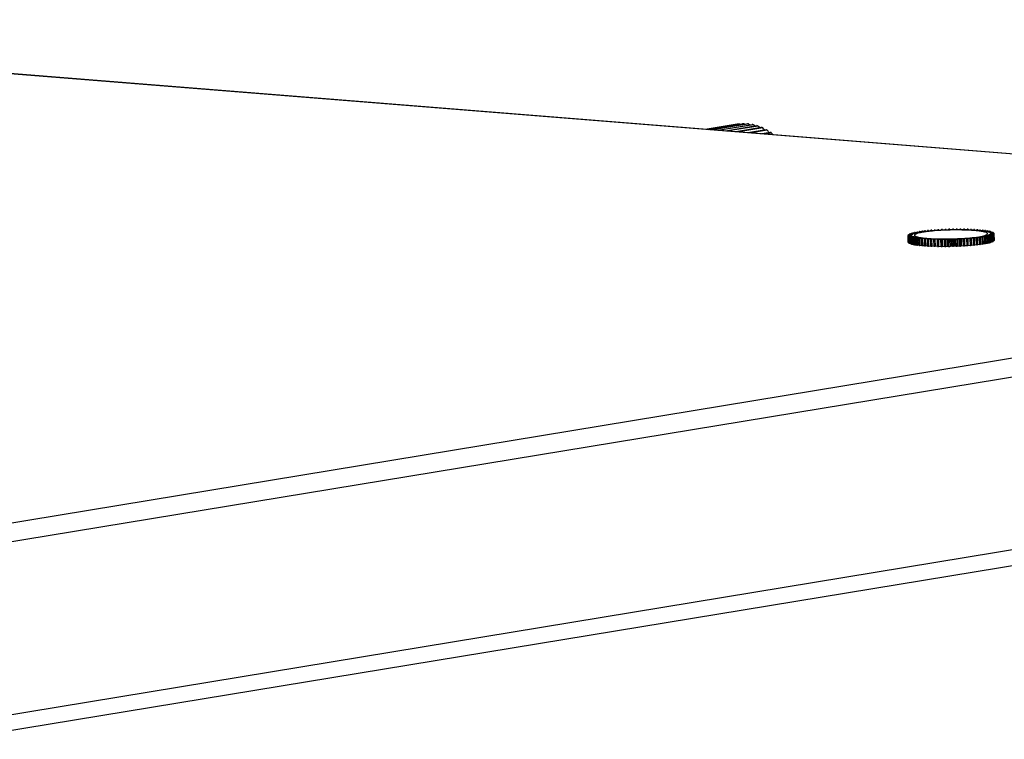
# Model space of a CAD drawing. Header units: millimetres. Extents: x -339 to 255, y 1363 to 1783.
# Tile 35 of 47: x 123 to 159, y 1475 to 1501. Entities that reach past the tile are written whole.
import ezdxf

# ---------------------------------------------------------------- set-up
doc = ezdxf.new("R2010")
doc.units = ezdxf.units.MM
doc.header["$LTSCALE"] = 61.468
doc.layers.get('0').update_dxf_attribs({"linetype": 'CONTINUOUS'})

msp = doc.modelspace()

# ---------------------------------------------------------------- linework, layer by layer
at = {"linetype": 'Continuous'}
for p, q in [((190.4283, 1493.8048), (97.8377, 1501.2254)), ((97.8988, 1501.228), (190.4921, 1493.8072)), ((148.4052, 1497.1802), (149.5501, 1497.3687)), ((149.5977, 1497.3752), (148.4108, 1497.1798)), ((148.4553, 1497.1762), (149.7228, 1497.3849)), ((149.771, 1497.3858), (148.4838, 1497.1739)), ((148.5878, 1497.1656), (149.8973, 1497.3812)), ((149.9458, 1497.3766), (148.6389, 1497.1615)), ((148.8015, 1497.1485), (150.0723, 1497.3576)), ((150.1207, 1497.3476), (148.8749, 1497.1426)), ((149.095, 1497.125), (150.2464, 1497.3145)), ((150.2943, 1497.2991), (149.1901, 1497.1173)), ((149.466, 1497.0952), (150.4183, 1497.252)), ((150.4654, 1497.2313), (149.5821, 1497.0859)), ((149.6121, 1497.3666), (149.5977, 1497.3752)), ((149.8013, 1497.3654), (149.771, 1497.3858)), ((149.8013, 1497.3654), (149.771, 1497.3858)), ((149.9116, 1497.0595), (150.5868, 1497.1706)), ((150.6326, 1497.1449), (150.0478, 1497.0486)), ((150.4285, 1497.0181), (150.7504, 1497.0711)), ((150.7947, 1497.0404), (150.5837, 1497.0056)), ((120.1505, 1482.2217), (190.427, 1493.7892)), ((155.839, 1493.2526), (155.9598, 1493.2612)), ((155.8445, 1493.0044), (155.839, 1493.2526)), ((155.9598, 1493.2612), (155.8393, 1493.2646)), ((155.8393, 1493.2646), (155.8396, 1493.2526)), ((155.965, 1493.2459), (155.8406, 1493.2479)), ((155.8406, 1493.2479), (155.846, 1492.9998)), ((155.8411, 1493.2693), (155.9658, 1493.2767)), ((155.849, 1493.2361), (155.965, 1493.2459)), ((155.8544, 1492.988), (155.849, 1493.2361)), ((155.9658, 1493.2767), (155.8501, 1493.2815)), ((155.8501, 1493.2815), (155.8504, 1493.2699)), ((155.9813, 1493.2309), (155.8539, 1493.2316)), ((155.8539, 1493.2316), (155.8593, 1492.9835)), ((155.8553, 1493.2862), (155.9829, 1493.2924)), ((155.8709, 1493.2201), (155.9813, 1493.2309)), ((155.8764, 1492.972), (155.8709, 1493.2201)), ((155.9829, 1493.2924), (155.8729, 1493.2985)), ((155.8729, 1493.2985), (155.8732, 1493.2871)), ((156.0086, 1493.2164), (155.8791, 1493.2157)), ((155.8791, 1493.2157), (155.8846, 1492.9676)), ((155.8814, 1493.3032), (156.011, 1493.308)), ((155.9047, 1493.2046), (156.0086, 1493.2164)), ((155.9102, 1492.9565), (155.9047, 1493.2046)), ((156.011, 1493.308), (155.9076, 1493.3154)), ((155.9076, 1493.3154), (155.9078, 1493.3042)), ((156.0466, 1493.2025), (155.9162, 1493.2004)), ((155.9162, 1493.2004), (155.9216, 1492.9523)), ((155.9193, 1493.3201), (156.0498, 1493.3236)), ((155.9501, 1493.1898), (156.0466, 1493.2025)), ((155.9555, 1492.9417), (155.9501, 1493.1898)), ((156.0498, 1493.3236), (155.9538, 1493.3322)), ((155.9538, 1493.3322), (155.954, 1493.321)), ((156.0952, 1493.1893), (155.9647, 1493.1859)), ((155.9647, 1493.1859), (155.9702, 1492.9377)), ((155.9686, 1493.3368), (156.0991, 1493.3389)), ((156.0067, 1493.1758), (156.0952, 1493.1893)), ((156.0121, 1492.9277), (156.0067, 1493.1758)), ((156.0991, 1493.3389), (156.0111, 1493.3486)), ((156.0111, 1493.3486), (156.0114, 1493.3375)), ((156.1539, 1493.1769), (156.0243, 1493.1721)), ((156.0243, 1493.1721), (156.0298, 1492.924)), ((156.029, 1493.3531), (156.1585, 1493.3538)), ((156.074, 1493.1627), (156.1539, 1493.1769)), ((156.1585, 1493.3538), (156.0793, 1493.3646)), ((156.1001, 1493.369), (156.2275, 1493.3683)), ((156.2275, 1493.3683), (156.1577, 1493.3801)), ((156.1812, 1493.3843), (156.3057, 1493.3822)), ((156.3057, 1493.3822), (156.2457, 1493.3949)), ((156.2457, 1493.3949), (156.246, 1493.3832)), ((156.2718, 1493.3989), (156.3924, 1493.3954)), ((156.3924, 1493.3954), (156.3428, 1493.4089)), ((156.3428, 1493.4089), (156.343, 1493.3968)), ((156.3712, 1493.4127), (156.4869, 1493.4079)), ((156.4869, 1493.4079), (156.448, 1493.4221)), ((156.448, 1493.4221), (156.4483, 1493.4095)), ((156.4786, 1493.4256), (156.5886, 1493.4194)), ((156.5886, 1493.4194), (156.5607, 1493.4342)), ((156.5607, 1493.4342), (156.561, 1493.421)), ((156.5933, 1493.4374), (156.6966, 1493.43)), ((156.68, 1493.4453), (156.6803, 1493.4312)), ((156.6966, 1493.43), (156.68, 1493.4453)), ((156.7142, 1493.4482), (156.8102, 1493.4396)), ((156.8049, 1493.4552), (156.8053, 1493.44)), ((156.8102, 1493.4396), (156.8049, 1493.4552)), ((156.8406, 1493.4578), (156.9285, 1493.448)), ((156.9285, 1493.448), (156.9346, 1493.4639)), ((156.9714, 1493.4661), (157.0506, 1493.4553)), ((157.0506, 1493.4553), (157.068, 1493.4713)), ((157.1057, 1493.4731), (157.1755, 1493.4613)), ((157.1755, 1493.4613), (157.2042, 1493.4773)), ((157.2424, 1493.4787), (157.3023, 1493.466)), ((157.3023, 1493.466), (157.342, 1493.4819)), ((157.3805, 1493.4829), (157.4301, 1493.4694)), ((157.4301, 1493.4694), (157.4804, 1493.485)), ((157.5189, 1493.4856), (157.5578, 1493.4714)), ((157.5578, 1493.4714), (157.6185, 1493.4867)), ((157.6566, 1493.4869), (157.6845, 1493.4721)), ((157.6845, 1493.4721), (157.755, 1493.4869)), ((157.7926, 1493.4867), (157.8093, 1493.4715)), ((157.8093, 1493.4715), (157.8891, 1493.4857)), ((157.9258, 1493.4851), (157.9311, 1493.4694)), ((157.9311, 1493.4694), (158.0196, 1493.4829)), ((158.0552, 1493.4819), (158.049, 1493.466)), ((158.049, 1493.466), (158.1456, 1493.4787)), ((158.0555, 1493.4669), (158.0552, 1493.4819)), ((158.1797, 1493.4773), (158.1623, 1493.4613)), ((158.1623, 1493.4613), (158.2662, 1493.4731)), ((158.18, 1493.4634), (158.1797, 1493.4773)), ((158.2986, 1493.4713), (158.2699, 1493.4553)), ((158.2699, 1493.4553), (158.3803, 1493.4662)), ((158.2989, 1493.4582), (158.2986, 1493.4713)), ((158.4797, 1493.1722), (158.364, 1493.1771)), ((158.364, 1493.1771), (158.4029, 1493.1629)), ((158.4108, 1493.464), (158.3711, 1493.4481)), ((158.3711, 1493.4481), (158.4871, 1493.4579)), ((158.411, 1493.4515), (158.4108, 1493.464)), ((158.5791, 1493.186), (158.4586, 1493.1895)), ((158.4586, 1493.1895), (158.5082, 1493.176)), ((158.5155, 1493.4553), (158.4651, 1493.4397)), ((158.4651, 1493.4397), (158.5859, 1493.4483)), ((158.4852, 1492.9241), (158.4797, 1493.1722)), ((158.5082, 1493.176), (158.5137, 1492.9279)), ((158.5157, 1493.4433), (158.5155, 1493.4553)), ((158.6697, 1493.2006), (158.5453, 1493.2027)), ((158.5453, 1493.2027), (158.6052, 1493.19)), ((158.6119, 1493.4454), (158.5512, 1493.4302)), ((158.5512, 1493.4302), (158.6759, 1493.4376)), ((158.5846, 1492.9379), (158.5791, 1493.186)), ((158.6052, 1493.19), (158.6107, 1492.9419)), ((158.6121, 1493.4338), (158.6119, 1493.4454)), ((158.7509, 1493.2159), (158.6234, 1493.2166)), ((158.6234, 1493.2166), (158.6933, 1493.2048)), ((158.6992, 1493.4344), (158.6287, 1493.4196)), ((158.6287, 1493.4196), (158.7563, 1493.4257)), ((158.6752, 1492.9525), (158.6697, 1493.2006)), ((158.8219, 1493.2318), (158.6925, 1493.2311)), ((158.6925, 1493.2311), (158.7717, 1493.2203)), ((158.6933, 1493.2048), (158.6987, 1492.9567)), ((158.7769, 1493.4222), (158.6971, 1493.408)), ((158.6971, 1493.408), (158.8266, 1493.4129)), ((158.7563, 1492.9678), (158.7509, 1493.2159)), ((158.8823, 1493.2482), (158.7519, 1493.2461)), ((158.7519, 1493.2461), (158.8398, 1493.2363)), ((158.8443, 1493.4091), (158.7557, 1493.3956)), ((158.7557, 1493.3956), (158.8863, 1493.3991)), ((158.7717, 1493.2203), (158.7771, 1492.9722)), ((158.9317, 1493.2648), (158.8012, 1493.2614)), ((158.8012, 1493.2614), (158.8972, 1493.2528)), ((158.9009, 1493.3951), (158.8043, 1493.3824)), ((158.8043, 1493.3824), (158.9348, 1493.3845)), ((158.8274, 1492.9837), (158.8219, 1493.2318)), ((158.8398, 1493.2363), (158.8453, 1492.9882)), ((158.9695, 1493.2817), (158.84, 1493.2769)), ((158.84, 1493.2769), (158.9434, 1493.2695)), ((158.9462, 1493.3803), (158.8424, 1493.3685)), ((158.8424, 1493.3685), (158.9718, 1493.3692)), ((158.8445, 1493.398), (158.8443, 1493.4091)), ((158.9957, 1493.2987), (158.8681, 1493.2926)), ((158.8681, 1493.2926), (158.978, 1493.2864)), ((158.98, 1493.3648), (158.8696, 1493.354)), ((158.8696, 1493.354), (158.9971, 1493.3533)), ((158.8878, 1493), (158.8823, 1493.2482)), ((159.0098, 1493.3156), (158.8851, 1493.3082)), ((158.8851, 1493.3082), (159.0008, 1493.3034)), ((159.002, 1493.3488), (158.8859, 1493.3391)), ((158.8859, 1493.3391), (159.0104, 1493.337)), ((159.012, 1493.3324), (158.8911, 1493.3238)), ((158.8911, 1493.3238), (159.0116, 1493.3203)), ((158.8972, 1493.2528), (158.9027, 1493.0047)), ((158.9011, 1493.3839), (158.9009, 1493.3951)), ((158.9371, 1493.0167), (158.9317, 1493.2648)), ((158.9434, 1493.2695), (158.9488, 1493.0214)), ((158.9465, 1493.3691), (158.9462, 1493.3803)), ((158.975, 1493.0336), (158.9695, 1493.2817)), ((158.978, 1493.2864), (158.9835, 1493.0383)), ((158.9803, 1493.3534), (158.98, 1493.3648)), ((159.0011, 1493.0506), (158.9957, 1493.2987)), ((159.0008, 1493.3034), (159.0063, 1493.0553)), ((159.0023, 1493.3368), (159.002, 1493.3488)), ((159.0153, 1493.0675), (159.0098, 1493.3156)), ((159.0116, 1493.3203), (159.0171, 1493.0722)), ((159.0174, 1493.0843), (159.012, 1493.3324)), ((190.8985, 1493.157), (120.622, 1481.5895)), ((155.846, 1492.9998), (155.8542, 1492.9997)), ((155.8593, 1492.9835), (155.8761, 1492.9834)), ((155.8846, 1492.9676), (155.9099, 1492.9678)), ((155.9216, 1492.9523), (155.9553, 1492.9529)), ((155.9702, 1492.9377), (156.0119, 1492.9388)), ((156.0298, 1492.924), (156.0793, 1492.9258)), ((156.0795, 1492.9146), (156.074, 1493.1627)), ((156.2222, 1493.1653), (156.0946, 1493.1592)), ((156.0946, 1493.1592), (156.1001, 1492.9111)), ((156.1001, 1492.9111), (156.1569, 1492.9138)), ((156.1517, 1493.1505), (156.2222, 1493.1653)), ((156.1572, 1492.9024), (156.1517, 1493.1505)), ((156.2998, 1493.1548), (156.1751, 1493.1474)), ((156.1751, 1493.1474), (156.1805, 1492.8992)), ((156.1805, 1492.8992), (156.2443, 1492.903)), ((156.2391, 1493.1395), (156.2998, 1493.1548)), ((156.2446, 1492.8914), (156.2391, 1493.1395)), ((156.3859, 1493.1452), (156.265, 1493.1366)), ((156.265, 1493.1366), (156.2705, 1492.8885)), ((156.2705, 1492.8885), (156.3407, 1492.8935)), ((156.3355, 1493.1296), (156.3859, 1493.1452)), ((156.341, 1492.8815), (156.3355, 1493.1296)), ((156.4799, 1493.1368), (156.3638, 1493.1271)), ((156.3638, 1493.1271), (156.3693, 1492.8789)), ((156.3693, 1492.8789), (156.4454, 1492.8853)), ((156.4402, 1493.1209), (156.4799, 1493.1368)), ((156.4457, 1492.8728), (156.4402, 1493.1209)), ((156.581, 1493.1296), (156.4707, 1493.1188)), ((156.4707, 1493.1188), (156.4761, 1492.8706)), ((156.4761, 1492.8706), (156.5576, 1492.8786)), ((156.5524, 1493.1136), (156.581, 1493.1296)), ((156.5578, 1492.8655), (156.5524, 1493.1136)), ((156.6887, 1493.1236), (156.5848, 1493.1118)), ((156.5848, 1493.1118), (156.5903, 1492.8637)), ((156.5903, 1492.8637), (156.6764, 1492.8735)), ((156.6712, 1493.1076), (156.6887, 1493.1236)), ((156.6767, 1492.8595), (156.6712, 1493.1076)), ((156.8019, 1493.1189), (156.7053, 1493.1062)), ((156.7053, 1493.1062), (156.7108, 1492.8581)), ((156.7108, 1492.8581), (156.8009, 1492.8699)), ((156.7958, 1493.103), (156.8019, 1493.1189)), ((156.8013, 1492.8549), (156.7958, 1493.103)), ((156.9199, 1493.1155), (156.8313, 1493.102)), ((156.8313, 1493.102), (156.8368, 1492.8539)), ((156.8368, 1492.8539), (156.9253, 1492.8674)), ((156.9199, 1493.1155), (156.9253, 1492.8674)), ((156.9252, 1493.0999), (156.9199, 1493.1155)), ((156.9306, 1492.8518), (156.9252, 1493.0999)), ((156.9253, 1492.8674), (156.9306, 1492.8518)), ((157.0417, 1493.1135), (156.9618, 1493.0993)), ((156.9618, 1493.0993), (156.9673, 1492.8511)), ((156.9673, 1492.8511), (157.0472, 1492.8654)), ((157.0417, 1493.1135), (157.0472, 1492.8654)), ((157.0583, 1493.0982), (157.0417, 1493.1135)), ((157.0472, 1492.8654), (157.0638, 1492.8501)), ((157.0638, 1492.8501), (157.0583, 1493.0982)), ((157.1664, 1493.1128), (157.0959, 1493.098)), ((157.0959, 1493.098), (157.1014, 1492.8499)), ((157.1014, 1492.8499), (157.1719, 1492.8647)), ((157.1943, 1493.098), (157.1664, 1493.1128)), ((157.1664, 1493.1128), (157.1719, 1492.8647)), ((157.1719, 1492.8647), (157.1998, 1492.8499)), ((157.1998, 1492.8499), (157.1943, 1493.098)), ((157.2932, 1493.1135), (157.2325, 1493.0982)), ((157.2325, 1493.0982), (157.2379, 1492.8501)), ((157.2379, 1492.8501), (157.2986, 1492.8654)), ((157.332, 1493.0993), (157.2932, 1493.1135)), ((157.2932, 1493.1135), (157.2986, 1492.8654)), ((157.2986, 1492.8654), (157.3375, 1492.8512)), ((157.3375, 1492.8512), (157.332, 1493.0993)), ((157.4209, 1493.1155), (157.3705, 1493.0999)), ((157.3705, 1493.0999), (157.376, 1492.8518)), ((157.376, 1492.8518), (157.4263, 1492.8674)), ((157.4705, 1493.102), (157.4209, 1493.1155)), ((157.4209, 1493.1155), (157.4263, 1492.8674)), ((157.4263, 1492.8674), (157.476, 1492.8539)), ((157.476, 1492.8539), (157.4705, 1493.102)), ((157.5486, 1493.1189), (157.509, 1493.1031)), ((157.509, 1493.1031), (157.5144, 1492.855)), ((157.5144, 1492.855), (157.5541, 1492.8708)), ((157.6086, 1493.1062), (157.5486, 1493.1189)), ((157.5486, 1493.1189), (157.5541, 1492.8708)), ((157.5541, 1492.8708), (157.6141, 1492.8581)), ((157.6141, 1492.8581), (157.6086, 1493.1062)), ((157.6754, 1493.1237), (157.6468, 1493.1077)), ((157.6468, 1493.1077), (157.6522, 1492.8596)), ((157.6522, 1492.8596), (157.6809, 1492.8756)), ((157.7453, 1493.1119), (157.6754, 1493.1237)), ((157.6754, 1493.1237), (157.6809, 1492.8756)), ((157.6809, 1492.8756), (157.7508, 1492.8638)), ((157.7508, 1492.8638), (157.7453, 1493.1119)), ((157.8004, 1493.1297), (157.7829, 1493.1137)), ((157.7829, 1493.1137), (157.7884, 1492.8656)), ((157.7884, 1492.8656), (157.8058, 1492.8816)), ((157.8796, 1493.1189), (157.8004, 1493.1297)), ((157.8004, 1493.1297), (157.8058, 1492.8816)), ((157.8058, 1492.8816), (157.885, 1492.8707)), ((157.885, 1492.8707), (157.8796, 1493.1189)), ((157.9224, 1493.1369), (157.9163, 1493.121)), ((157.9163, 1493.121), (157.9218, 1492.8729)), ((157.9218, 1492.8729), (157.9279, 1492.8888)), ((158.0104, 1493.1272), (157.9224, 1493.1369)), ((157.9224, 1493.1369), (157.9279, 1492.8888)), ((157.9279, 1492.8888), (158.0158, 1492.8791)), ((158.0158, 1492.8791), (158.0104, 1493.1272)), ((158.1367, 1493.1368), (158.0407, 1493.1453)), ((158.0407, 1493.1453), (158.046, 1493.1297)), ((158.046, 1493.1297), (158.0515, 1492.8816)), ((158.0511, 1492.8968), (158.1422, 1492.8886)), ((158.1422, 1492.8886), (158.1367, 1493.1368)), ((158.2577, 1493.1475), (158.1543, 1493.1549)), ((158.1543, 1493.1549), (158.171, 1493.1396)), ((158.171, 1493.1396), (158.1764, 1492.8915)), ((158.1761, 1492.9056), (158.2632, 1492.8994)), ((158.2632, 1492.8994), (158.2577, 1493.1475)), ((158.3723, 1493.1594), (158.2624, 1493.1655)), ((158.2624, 1493.1655), (158.2902, 1493.1507)), ((158.2902, 1493.1507), (158.2957, 1492.9026)), ((158.2954, 1492.9158), (158.3778, 1492.9113)), ((158.3778, 1492.9113), (158.3723, 1493.1594)), ((158.4029, 1493.1629), (158.4084, 1492.9147)), ((158.4081, 1492.9273), (158.4852, 1492.9241)), ((158.5134, 1492.94), (158.5846, 1492.9379)), ((158.6104, 1492.9536), (158.6752, 1492.9525)), ((158.6985, 1492.9681), (158.7563, 1492.9678)), ((158.7769, 1492.9834), (158.8274, 1492.9837)), ((158.845, 1492.9994), (158.8878, 1493)), ((158.9024, 1493.0158), (158.9371, 1493.0167)), ((158.9486, 1493.0326), (158.975, 1493.0336)), ((158.9832, 1493.0497), (159.0011, 1493.0506)), ((159.006, 1493.067), (159.0153, 1493.0675)), ((159.0168, 1493.0842), (159.0174, 1493.0843)), ((121.4071, 1475.3439), (190.3935, 1486.699)), ((191.0517, 1486.2097), (120.743, 1474.6369))]:
    msp.add_line(p, q, dxfattribs=at)
for centre, radius, start, end in [((149.7775, 1495.8626), 1.5232, 90.2425, 92.05567), ((149.7756, 1495.8183), 1.5676, 83.76656, 85.54536), ((136.9305, 1480.2433), 21.5162, 52.63395, 52.77785), ((149.7651, 1495.7501), 1.6366, 77.45284, 79.18128), ((137.2631, 1482.2496), 19.831, 49.38133, 49.58222), ((149.7413, 1495.6607), 1.7291, 71.34985, 73.01605), ((137.6559, 1484.0062), 18.3421, 46.18538, 46.44588), ((149.7006, 1495.5539), 1.8435, 65.49019, 67.08673), ((138.1212, 1485.5739), 16.9786, 43.03784, 43.36125), ((149.6406, 1495.4343), 1.9774, 59.89083, 61.41448), ((138.665, 1486.9886), 15.6963, 39.92871, 40.31935), ((149.5608, 1495.3071), 2.1276, 54.55506, 56.00613), ((139.0854, 1488.1178), 14.7214, 37.03942, 37.30794), ((156.0564, 1493.6024), 0.4258, 249.12023, 250.76272), ((156.0817, 1492.8973), 0.4529, 111.01549, 112.60916), ((156.1708, 1493.9721), 0.8128, 254.24255, 255.31095), ((156.2144, 1492.5187), 0.8543, 106.72441, 107.7672), ((156.3, 1494.5173), 1.3732, 257.66426, 258.41805), ((156.3692, 1491.9639), 1.4303, 103.75968, 104.49864), ((156.5392, 1491.2244), 2.1891, 101.5709, 102.12696), ((156.7168, 1490.3062), 3.1243, 99.87056, 100.30901), ((156.8945, 1489.2301), 4.215, 98.4951, 98.85407), ((157.0687, 1488.0019), 5.4555, 97.34567, 97.64728), ((156.9491, 1489.9984), 3.4219, 98.38879, 99.33001), ((157.2253, 1486.7227), 6.7443, 96.3562, 96.61804), ((157.1073, 1488.9122), 4.5196, 96.88184, 98.36505), ((157.3629, 1485.4211), 8.0532, 95.48432, 95.71696), ((157.2794, 1487.5039), 5.9384, 95.78556, 96.90209), ((157.478, 1484.1566), 9.3229, 94.69935, 94.91035), ((157.4071, 1486.251), 7.1978, 94.79371, 95.79155), ((157.5686, 1482.9901), 10.4929, 93.97874, 94.17375), ((157.6347, 1481.9798), 11.5054, 93.30527, 93.48867), ((157.678, 1481.1774), 12.3089, 92.66523, 92.84056), ((157.7018, 1480.6247), 12.8621, 92.04718, 92.21744), ((157.7108, 1480.3509), 13.1361, 91.44109, 91.60898), ((157.7107, 1480.3706), 13.1165, 90.83768, 91.00573), ((157.7076, 1480.6828), 12.8042, 90.22782, 90.3986), ((157.7078, 1481.2712), 12.2158, 89.60201, 89.77822), ((157.7172, 1482.1051), 11.3818, 88.94972, 89.13444), ((157.7408, 1483.1414), 10.3453, 88.2587, 88.45556), ((157.7631, 1486.4262), 7.0301, 86.59846, 87.61332), ((157.7825, 1484.3273), 9.1586, 87.51396, 87.72749), ((157.842, 1487.7404), 5.7135, 85.43391, 86.60544), ((157.8445, 1485.6042), 7.8802, 86.69637, 86.9324), ((157.9548, 1489.1354), 4.3139, 83.93776, 85.45253), ((157.9273, 1486.9112), 6.5706, 85.78045, 86.04689), ((158.0998, 1490.487), 2.9546, 81.96839, 83.96578), ((157.7822, 1498.583), 5.4555, 277.34567, 277.64728), ((158.0298, 1488.1889), 5.2888, 84.73095, 85.03887), ((157.9564, 1497.3548), 4.215, 278.4951, 278.85407), ((158.1459, 1489.3567), 4.1153, 83.49827, 83.86145), ((158.3506, 1492.0942), 1.3276, 78.48512, 79.11712), ((158.1341, 1496.2787), 3.1243, 279.87056, 280.30901), ((158.2768, 1490.4271), 3.0368, 82.00394, 82.44851), ((158.3118, 1495.3605), 2.1891, 281.5709, 282.12696), ((158.4141, 1491.3373), 2.1163, 80.12746, 80.69278), ((158.4817, 1494.6211), 1.4303, 283.75968, 284.49864), ((158.5509, 1492.0676), 1.3732, 77.66426, 78.41805), ((158.6365, 1494.0663), 0.8543, 286.72441, 287.7672), ((158.6801, 1492.6128), 0.8128, 74.24255, 75.31095), ((158.7693, 1493.6876), 0.4529, 291.01549, 292.60916), ((158.7945, 1492.9825), 0.4258, 69.12023, 70.76272), ((156.0571, 1493.3411), 0.4117, 249.09218, 250.79077), ((156.1706, 1493.7031), 0.7912, 254.22793, 255.32556), ((156.2993, 1494.2399), 1.3432, 257.65584, 258.42647), ((156.4369, 1495.2476), 2.1163, 260.12746, 260.69278), ((156.436, 1494.9616), 2.0778, 260.12223, 260.69802), ((156.5742, 1496.1578), 3.0368, 262.00394, 262.44851), ((156.5734, 1495.8638), 2.9905, 262.00049, 262.45195), ((156.7051, 1497.2283), 4.1153, 263.49827, 263.86145), ((156.7047, 1496.9274), 4.0622, 263.4959, 263.86382), ((156.8212, 1498.396), 5.2888, 264.73095, 265.03887), ((156.8266, 1498.1479), 5.2888, 264.73095, 265.03887), ((156.9236, 1499.6738), 6.5706, 265.78045, 266.04689), ((156.9291, 1499.4256), 6.5706, 265.78045, 266.04689), ((157.0065, 1500.9807), 7.8802, 266.69637, 266.9324), ((157.012, 1500.7326), 7.8802, 266.69637, 266.9324), ((157.0685, 1502.2576), 9.1586, 267.51396, 267.72749), ((157.0739, 1502.0095), 9.1586, 267.51396, 267.72749), ((157.1101, 1503.4436), 10.3453, 268.2587, 268.45556), ((157.1156, 1503.1954), 10.3453, 268.2587, 268.45556), ((157.1338, 1504.4798), 11.3818, 268.94972, 269.13444), ((157.1393, 1504.2317), 11.3818, 268.94972, 269.13444), ((157.1432, 1505.3137), 12.2158, 269.60201, 269.77822), ((157.1487, 1505.0656), 12.2158, 269.60201, 269.77822), ((157.1434, 1505.9021), 12.8042, 270.22782, 270.3986), ((157.1489, 1505.654), 12.8042, 270.22782, 270.3986), ((157.1403, 1506.2144), 13.1165, 270.83768, 271.00573), ((157.1458, 1505.9662), 13.1165, 270.83768, 271.00573), ((157.1401, 1506.234), 13.1361, 271.44109, 271.60898), ((157.1456, 1505.9859), 13.1361, 271.44109, 271.60898), ((157.1491, 1505.9602), 12.8621, 272.04718, 272.21744), ((157.1546, 1505.7121), 12.8621, 272.04718, 272.21744), ((157.1729, 1505.4075), 12.3089, 272.66523, 272.84056), ((157.1784, 1505.1594), 12.3089, 272.66523, 272.84056), ((157.2162, 1504.6051), 11.5054, 273.30527, 273.48867), ((157.2217, 1504.357), 11.5054, 273.30527, 273.48867), ((157.2823, 1503.5948), 10.4929, 273.97874, 274.17375), ((157.2878, 1503.3467), 10.4929, 273.97874, 274.17375), ((157.3729, 1502.4283), 9.3229, 274.69935, 274.91035), ((157.3784, 1502.1802), 9.3229, 274.69935, 274.91035), ((157.488, 1501.1639), 8.0532, 275.48432, 275.71696), ((157.4935, 1500.9157), 8.0532, 275.48432, 275.71696), ((157.6257, 1499.8622), 6.7443, 276.3562, 276.61804), ((157.6311, 1499.6141), 6.7443, 276.3562, 276.61804), ((157.7877, 1498.3349), 5.4555, 277.34567, 277.64728), ((157.9538, 1497.1599), 4.2688, 278.49737, 278.8518), ((158.1313, 1496.0772), 3.1716, 279.87383, 280.30573), ((158.3091, 1495.1511), 2.2286, 281.57583, 282.12202), ((158.4796, 1494.4031), 1.4614, 283.76755, 284.49077), ((158.6352, 1493.8399), 0.877, 286.73792, 287.7537), ((158.7691, 1493.4534), 0.4679, 291.04104, 292.58361)]:
    msp.add_arc(centre, radius, start, end, dxfattribs=at)
for points in [[(155.8406, 1493.2479), (155.8399, 1493.2494), (155.8394, 1493.251), (155.839, 1493.2526)], [(155.8393, 1493.2646), (155.8398, 1493.2662), (155.8404, 1493.2678), (155.8411, 1493.2693)], [(158.6013, 1493.3979), (158.5719, 1493.4036), (158.5423, 1493.4084), (158.5126, 1493.4126)], [(159.0116, 1493.3203), (159.0112, 1493.3187), (159.0106, 1493.3171), (159.0098, 1493.3156)], [(159.0104, 1493.337), (159.011, 1493.3355), (159.0116, 1493.334), (159.012, 1493.3324)], [(155.8445, 1493.0044), (155.8448, 1493.0029), (155.8454, 1493.0013), (155.846, 1492.9998)], [(159.0153, 1493.0675), (159.016, 1493.069), (159.0167, 1493.0706), (159.0171, 1493.0722)]]:
    msp.add_open_spline(points, degree=3, dxfattribs=at)
for points, knots in [([(155.8539, 1493.2316), (155.8534, 1493.232), (155.8517, 1493.2334), (155.8501, 1493.2349), (155.849, 1493.2361)], [0, 0, 0, 0, 0.2593877, 1, 1, 1, 1]), ([(155.8501, 1493.2815), (155.8505, 1493.2819), (155.8522, 1493.2835), (155.8539, 1493.2851), (155.8553, 1493.2862)], [0, 0, 0, 0, 0.2408792, 1, 1, 1, 1]), ([(155.8791, 1493.2157), (155.8784, 1493.2161), (155.8756, 1493.2175), (155.8729, 1493.219), (155.8709, 1493.2201)], [0, 0, 0, 0, 0.2579429, 1, 1, 1, 1]), ([(155.8729, 1493.2985), (155.8736, 1493.2989), (155.8764, 1493.3005), (155.8792, 1493.3021), (155.8814, 1493.3032)], [0, 0, 0, 0, 0.2423349, 1, 1, 1, 1]), ([(156.0966, 1493.2921), (156.0934, 1493.2898), (156.0839, 1493.2826), (156.0756, 1493.271), (156.0758, 1493.2627)], [0, 0, 0, 0, 0.3220118, 1, 1, 1, 1]), ([(156.0758, 1493.2627), (156.0761, 1493.2529), (156.0978, 1493.2302), (156.1797, 1493.1991), (156.3539, 1493.1664), (156.6287, 1493.141), (156.9777, 1493.1266), (157.3672, 1493.126), (157.8657, 1493.1438), (158.2305, 1493.1726), (158.4567, 1493.2098)], [0, 0, 0, 0, 0.0121519, 0.0338992, 0.1111925, 0.2295254, 0.3787558, 0.5455052, 0.7146374, 1, 1, 1, 1]), ([(156.3943, 1493.3751), (156.3302, 1493.3646), (156.23, 1493.344), (156.1282, 1493.3142), (156.0966, 1493.2921)], [0, 0, 0, 0, 0.6279015, 1, 1, 1, 1]), ([(158.0559, 1493.4501), (157.955, 1493.4544), (157.5381, 1493.4637), (157.1205, 1493.4501), (156.8056, 1493.4236)], [0, 0, 0, 0, 0.2421112, 1, 1, 1, 1]), ([(158.4567, 1493.2098), (158.5366, 1493.223), (158.6412, 1493.2443), (158.7458, 1493.2826), (158.7754, 1493.3105), (158.7751, 1493.3222)], [0, 0, 0, 0, 0.7023159, 0.8980951, 1, 1, 1, 1]), ([(158.7751, 1493.3222), (158.7747, 1493.341), (158.7075, 1493.3764), (158.656, 1493.3869), (158.6157, 1493.3951)], [0, 0, 0, 0, 0.3127898, 1, 1, 1, 1]), ([(158.978, 1493.2864), (158.9773, 1493.2861), (158.9745, 1493.2844), (158.9717, 1493.2829), (158.9695, 1493.2817)], [0, 0, 0, 0, 0.2423349, 1, 1, 1, 1]), ([(158.9718, 1493.3692), (158.9725, 1493.3688), (158.9753, 1493.3674), (158.978, 1493.366), (158.98, 1493.3648)], [0, 0, 0, 0, 0.2579429, 1, 1, 1, 1]), ([(159.0008, 1493.3034), (159.0004, 1493.303), (158.9988, 1493.3014), (158.997, 1493.2998), (158.9957, 1493.2987)], [0, 0, 0, 0, 0.2408792, 1, 1, 1, 1]), ([(158.9971, 1493.3533), (158.9975, 1493.353), (158.9992, 1493.3515), (159.0008, 1493.35), (159.002, 1493.3488)], [0, 0, 0, 0, 0.2593877, 1, 1, 1, 1]), ([(155.8544, 1492.988), (155.8548, 1492.9876), (155.8564, 1492.9861), (155.858, 1492.9846), (155.8593, 1492.9835)], [0, 0, 0, 0, 0.240828, 1, 1, 1, 1]), ([(155.8764, 1492.972), (155.877, 1492.9716), (155.8797, 1492.9701), (155.8825, 1492.9687), (155.8846, 1492.9676)], [0, 0, 0, 0, 0.2421069, 1, 1, 1, 1]), ([(158.975, 1493.0336), (158.9758, 1493.034), (158.9786, 1493.0355), (158.9814, 1493.0371), (158.9835, 1493.0383)], [0, 0, 0, 0, 0.2577062, 1, 1, 1, 1]), ([(159.0011, 1493.0506), (159.0016, 1493.051), (159.0034, 1493.0525), (159.0051, 1493.0541), (159.0063, 1493.0553)], [0, 0, 0, 0, 0.2592978, 1, 1, 1, 1])]:
    msp.add_open_spline(points, degree=3, knots=knots, dxfattribs=at)

doc.saveas('drawing.dxf')
